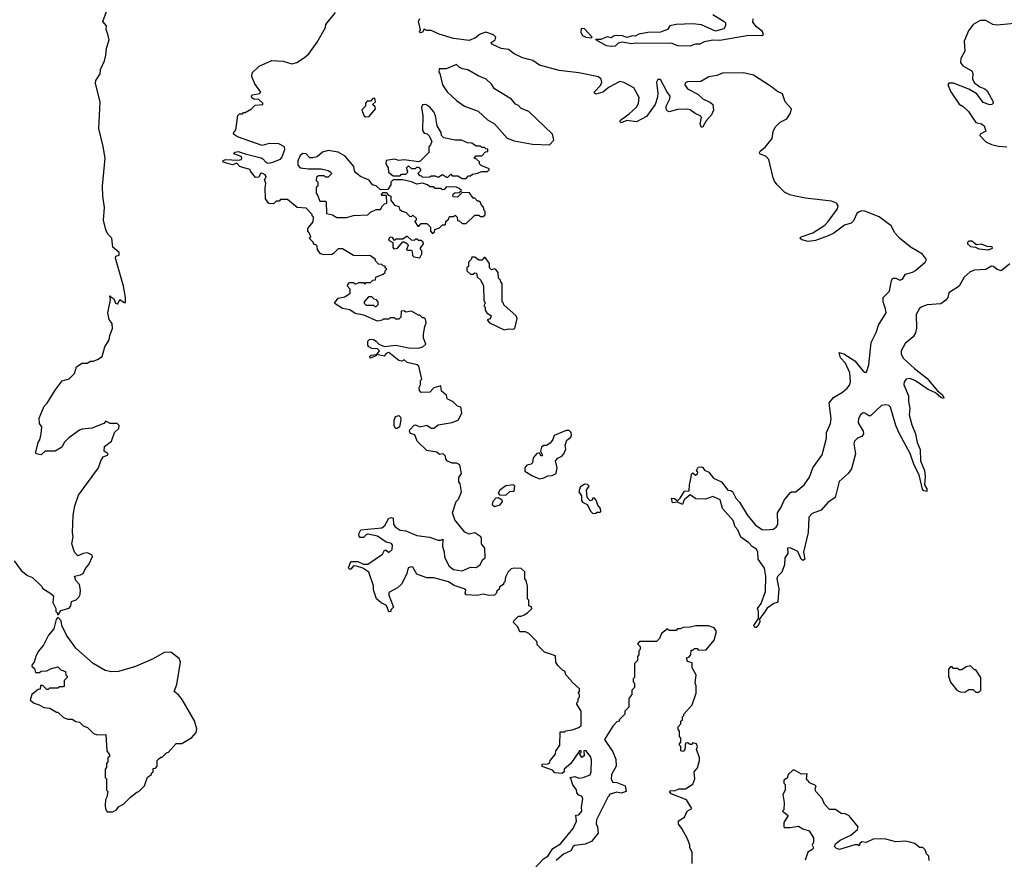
# Model space of a CAD drawing. Extents: x 2470790 to 2659118, y 702284 to 849036.
# Tile 55 of 154: x 2573613 to 2580606, y 751374 to 757338. Entities that reach past the tile are written whole.
import ezdxf

# ---------------------------------------------------------------- set-up
doc = ezdxf.new("R2010")
doc.units = 0

msp = doc.modelspace()

# ---------------------------------------------------------------- linework, layer by layer
at = {"layer": '0CON10XD'}
for points in [[(2573574, 753495), (2573624.3, 753424.3), (2573668.6, 753388.6), (2573703.3, 753375), (2573767.5, 753315), (2573777, 753297), (2573835, 753262.5), (2573852.5, 753245), (2573848.3, 753198.3), (2573870, 753155), (2573870, 753135), (2573880, 753125), (2573881.7, 753111.7), (2573888.3, 753111.7), (2573905, 753140), (2573965, 753158.8), (2573976, 753175), (2573981.2, 753205), (2574015, 753218), (2574033.8, 753235), (2574043.8, 753255), (2574046.1, 753286.1), (2574038, 753325), (2574012, 753355), (2574003.3, 753385), (2574045.7, 753394.3), (2574063.3, 753405), (2574079.5, 753440.5), (2574105, 753467.5), (2574130, 753525), (2574127.5, 753535), (2574095, 753550), (2574065, 753546.7), (2574025, 753530), (2574002.5, 753555), (2573984.3, 753615.7), (2573993.8, 753665), (2573989.2, 753695), (2573992.6, 753817.4), (2574004.4, 753885), (2574029.7, 753960.3), (2574172.5, 754155), (2574190, 754205), (2574207, 754233), (2574237.5, 754245), (2574242.5, 754255), (2574213.8, 754273.8), (2574216.7, 754305), (2574266.1, 754343.9), (2574287.5, 754405), (2574317.5, 754435), (2574320, 754455), (2574305, 754470), (2574255, 754470), (2574225, 754486.7), (2574210.7, 754469.3), (2574125, 754435.8), (2574055, 754430), (2574037.3, 754422.7), (2573963, 754367), (2573930, 754335), (2573915, 754303.3), (2573905, 754296.7), (2573865, 754273.8), (2573795, 754272.5), (2573765, 754247.5), (2573730, 754255), (2573727.5, 754265), (2573743.3, 754335), (2573756.4, 754353.6), (2573766.7, 754395), (2573770, 754445), (2573755, 754470), (2573752.3, 754507.7), (2573787.3, 754592.7), (2573808, 754615), (2573865, 754706.7), (2573915, 754773.3), (2573963.6, 754786.4), (2574002.5, 754825), (2574017, 754873), (2574055, 754897.5), (2574091.7, 754898.3), (2574115, 754912.5), (2574135, 754912.5), (2574166.7, 754923.3), (2574200, 754945), (2574218.8, 755015), (2574247.5, 755065), (2574252.5, 755095), (2574272.5, 755145), (2574269.3, 755179.3), (2574248.3, 755208.3), (2574240, 755255), (2574257, 755347), (2574252.5, 755375), (2574255, 755380), (2574260, 755370), (2574282.5, 755355), (2574292.5, 755325), (2574305, 755320), (2574310, 755320), (2574325, 755350), (2574355, 755330), (2574365, 755330), (2574365.8, 755364.2), (2574349.5, 755445), (2574294, 755645), (2574295, 755657.5), (2574320, 755665), (2574320, 755685), (2574275, 755722.5), (2574266.9, 755785), (2574240, 755815), (2574225.4, 755845), (2574207.8, 755915), (2574216.2, 756005), (2574203.8, 756085), (2574200.8, 756155), (2574219.4, 756355), (2574206.8, 756436.8), (2574174.3, 756565), (2574185.7, 756755), (2574152, 756885), (2574154, 756905), (2574185, 756952.5), (2574188, 756985), (2574216.1, 757046.1), (2574226, 757085), (2574229.2, 757135), (2574248.1, 757195), (2574240, 757235), (2574226.2, 757265), (2574230, 757295), (2574203.8, 757325), (2574272, 757515)], [(2577275, 751313.3), (2577332.7, 751377.3), (2577363.3, 751395), (2577400.5, 751449.5), (2577455, 751483.3), (2577545, 751592.5), (2577566.7, 751645), (2577563.3, 751686.7), (2577585, 751690), (2577606, 751715), (2577603, 751743), (2577612.5, 751805), (2577603, 751823), (2577585, 751830), (2577570, 751845), (2577567, 751867), (2577541.7, 751901.7), (2577527.5, 751947.5), (2577520, 751955), (2577555, 751962.5), (2577585, 751950), (2577615, 751953.8), (2577665, 751973.3), (2577671.2, 751995), (2577675, 752080), (2577666.2, 752105), (2577635, 752147.5), (2577620, 752145), (2577621.7, 752108.3), (2577605, 752097.5), (2577590, 752125), (2577600, 752135), (2577600, 752145), (2577590, 752145), (2577527.5, 752055), (2577480, 752015), (2577480, 751995), (2577467, 751983), (2577415, 751987.5), (2577396.7, 752006.7), (2577325, 752032.5), (2577325, 752050), (2577365, 752052.5), (2577378.3, 752061.7), (2577380, 752075), (2577418.3, 752121.7), (2577420, 752145), (2577430, 752155), (2577450, 752185), (2577451.7, 752278.3), (2577485, 752280), (2577493, 752287), (2577537, 752293), (2577585, 752310), (2577600, 752325), (2577600, 752425), (2577570, 752475), (2577570, 752485), (2577580, 752495), (2577580, 752515), (2577590, 752525), (2577590, 752545), (2577580, 752555), (2577590, 752565), (2577590, 752585), (2577533.6, 752633.6), (2577530, 752645), (2577493, 752683), (2577485, 752710), (2577470, 752715), (2577435, 752750), (2577420, 752775), (2577418.3, 752818.3), (2577340, 752845), (2577290, 752895), (2577285, 752920), (2577228.3, 752978.3), (2577205, 752990), (2577165, 752990), (2577150, 753025), (2577120, 753055), (2577121.7, 753068.3), (2577155, 753100), (2577175, 753100), (2577195, 753110), (2577220, 753125), (2577250, 753155), (2577248.3, 753168.3), (2577230, 753175), (2577230, 753215), (2577220, 753225), (2577220, 753315), (2577210, 753355), (2577200, 753365), (2577200, 753415), (2577175, 753440), (2577125, 753442.5), (2577103.6, 753436.4), (2577082.5, 753415), (2577063, 753377), (2577060, 753345), (2577050, 753335), (2577050, 753325), (2577021.7, 753308.3), (2577018.3, 753291.7), (2577001.7, 753278.3), (2576998.3, 753261.7), (2576985, 753250), (2576945, 753247.5), (2576905, 753257.5), (2576863, 753247), (2576785, 753252.5), (2576777.5, 753265), (2576782.5, 753285), (2576770, 753295), (2576699.3, 753319.3), (2576658.8, 753345), (2576555, 753373.3), (2576505, 753374), (2576435, 753400), (2576405, 753450), (2576395, 753452.5), (2576372.5, 753445), (2576362.5, 753405), (2576328.3, 753331.7), (2576296.7, 753303.3), (2576235, 753270), (2576235, 753250), (2576267.5, 753165), (2576250, 753145), (2576250, 753135), (2576235, 753132.5), (2576217.7, 753177.7), (2576180, 753195), (2576147.5, 753225), (2576127, 753287), (2576126.4, 753316.4), (2576092.6, 753412.6), (2576051.2, 753441.2), (2576005, 753456.7), (2575985, 753457.5), (2575965, 753434), (2575953.3, 753435), (2575948.8, 753445), (2575965, 753490), (2576015, 753490), (2576055, 753471.2), (2576085, 753470.8), (2576189.3, 753540.7), (2576205, 753570), (2576215, 753570), (2576235, 753552.5), (2576257.5, 753575), (2576260, 753605), (2576255, 753617.5), (2576215, 753626.2), (2576155, 753668), (2576087.7, 753682.3), (2576075, 753678.8), (2576055, 753660), (2576029.5, 753659.5), (2576023.8, 753665), (2576022.5, 753685), (2576036.4, 753713.6), (2576185, 753727.5), (2576206, 753745), (2576235, 753796.7), (2576255, 753802.5), (2576266.4, 753796.4), (2576268, 753755), (2576280, 753735), (2576315, 753712.9), (2576355, 753707.1), (2576435, 753673.3), (2576523, 753663), (2576585, 753640), (2576605, 753640), (2576618.3, 753648.3), (2576616.7, 753595), (2576627.7, 753557.7), (2576629.5, 753519.5), (2576663.1, 753455), (2576695, 753432.1), (2576755, 753421.8), (2576815, 753449.4), (2576855, 753446.2), (2576883.3, 753465), (2576899.5, 753500.5), (2576920, 753515), (2576916.2, 753585), (2576893.3, 753615), (2576893, 753653), (2576887.5, 753665), (2576845, 753693.3), (2576805, 753683.8), (2576775, 753696.7), (2576703.3, 753785), (2576687.5, 753835), (2576713.3, 753915), (2576728.8, 753931.2), (2576751.2, 753985), (2576741.7, 754041.7), (2576732.5, 754055), (2576732.5, 754085), (2576750, 754115), (2576740, 754175), (2576715, 754187.5), (2576685, 754186.7), (2576651.7, 754201.7), (2576640, 754215), (2576638.3, 754238.3), (2576620, 754255), (2576595, 754250), (2576576.4, 754266.4), (2576505, 754276.7), (2576436.7, 754345), (2576419.3, 754389.3), (2576388.3, 754398.3), (2576381.2, 754415), (2576383.8, 754425), (2576415, 754457.5), (2576425, 754460), (2576455, 754446.7), (2576505, 754456.7), (2576535, 754437.5), (2576555, 754437.5), (2576585, 754460), (2576685, 754477.5), (2576730, 754495), (2576752.5, 754545), (2576747.5, 754585), (2576721.7, 754591.7), (2576693, 754623), (2576650, 754645), (2576645, 754670), (2576608.3, 754698.3), (2576605, 754737.5), (2576555, 754722.5), (2576525, 754692.5), (2576465, 754690), (2576453, 754703), (2576450, 754725), (2576460, 754745), (2576460, 754775), (2576470, 754785), (2576447, 754877), (2576437, 754887), (2576365, 754903.3), (2576345, 754922.5), (2576328.3, 754911.7), (2576305, 754916.2), (2576235, 754973.3), (2576215, 754966.7), (2576201.7, 754948.3), (2576150, 754960), (2576145, 754950), (2576102.5, 754932.5), (2576100, 754945), (2576110, 754955), (2576150, 754960), (2576168, 754985), (2576155, 754999.2), (2576115, 755001.2), (2576092.5, 755015), (2576086.1, 755026.1), (2576085.8, 755054.2), (2576101.1, 755068.9), (2576125, 755067.1), (2576145.6, 755055.6), (2576165, 755034), (2576205, 755017.5), (2576285, 755026.7), (2576375, 755006.7), (2576446.4, 755003.6), (2576477, 755013), (2576497, 755033), (2576480, 755075), (2576480, 755105), (2576491.7, 755158.3), (2576500, 755185), (2576495, 755210), (2576485, 755220), (2576475, 755220), (2576455, 755240), (2576445, 755240), (2576395, 755267.5), (2576355, 755260), (2576345, 755270), (2576321.7, 755268.3), (2576320, 755225), (2576305, 755210), (2576285, 755210), (2576275, 755220), (2576245, 755220), (2576235, 755210), (2576195, 755210), (2576187, 755203), (2576155, 755197.5), (2576058, 755238), (2575995, 755250), (2575957, 755277), (2575905, 755286.7), (2575860, 755315), (2575850, 755325), (2575875, 755360), (2575921.7, 755368.3), (2575960, 755395), (2575960, 755425), (2575942.5, 755445), (2575943, 755457), (2575955, 755470), (2575985, 755470), (2575995, 755460), (2576025, 755470), (2576055, 755470), (2576065, 755460), (2576075, 755470), (2576105, 755470), (2576121.7, 755488.3), (2576140, 755490), (2576141.7, 755508.3), (2576195, 755530), (2576208.3, 755541.7), (2576210, 755555), (2576220, 755565), (2576210, 755575), (2576208.3, 755588.3), (2576195, 755590), (2576185, 755600), (2576161.7, 755601.7), (2576140, 755625), (2576140, 755635), (2576105, 755660), (2575983, 755663), (2575905, 755710), (2575875, 755710), (2575843, 755677), (2575829.3, 755670.7), (2575775, 755667.5), (2575750, 755675), (2575727.5, 755705), (2575725, 755730), (2575715, 755740), (2575701.7, 755741.7), (2575698.3, 755758.3), (2575670, 755785), (2575680, 755795), (2575670, 755825), (2575660, 755835), (2575660, 755855), (2575697, 755903), (2575700, 755935), (2575690, 755945), (2575690, 755955), (2575648.3, 755998.3), (2575583, 756003), (2575515, 756060), (2575465, 756060), (2575455, 756050), (2575435, 756050), (2575415, 756030), (2575381.7, 756031.7), (2575360, 756065), (2575357.5, 756145), (2575362.5, 756175), (2575352.5, 756205), (2575362.5, 756215), (2575363.3, 756225), (2575356.7, 756235), (2575332.1, 756247.9), (2575323.8, 756245), (2575310.7, 756219.3), (2575287.5, 756217.5), (2575251.7, 756261.7), (2575250, 756275), (2575206.2, 756286.2), (2575176.1, 756296.1), (2575155, 756319.2), (2575125, 756307.8), (2575058, 756325), (2575057.1, 756335), (2575075, 756344.4), (2575165, 756340), (2575188.8, 756345), (2575192, 756355), (2575185.8, 756365.8), (2575133.3, 756385), (2575142.5, 756397.5), (2575165, 756402), (2575214.3, 756384.3), (2575327.5, 756357.5), (2575340.7, 756350.7), (2575360.6, 756325), (2575375, 756320), (2575405, 756323.7), (2575465, 756346.6), (2575475, 756358.1), (2575495.4, 756415.4), (2575494, 756435), (2575454.2, 756455.8), (2575385, 756458), (2575335, 756443.3), (2575160, 756505), (2575132.5, 756525), (2575133.3, 756536.7), (2575147.5, 756555), (2575161.7, 756658.3), (2575175, 756670), (2575195, 756670), (2575201.7, 756678.3), (2575215, 756680), (2575260, 756705), (2575285, 756730), (2575340, 756735), (2575340, 756745), (2575310.7, 756770.7), (2575275, 756773.8), (2575262.9, 756782.9), (2575258.8, 756795), (2575266.1, 756803.9), (2575316.4, 756813.6), (2575327, 756823), (2575283, 756883), (2575262.5, 756935), (2575265, 756960), (2575315, 757007.5), (2575405, 757047.5), (2575485, 757043.3), (2575545, 757023.8), (2575582.5, 757035), (2575635, 757070), (2575666, 757095), (2575725, 757177.5), (2575785, 757282.5), (2575786.7, 757305), (2575855, 757390)], [(2578536.7, 757375), (2578616.7, 757325), (2578626.7, 757315), (2578626.7, 757295), (2578615, 757273.3), (2578555, 757256.2), (2578455, 757300.8), (2578395, 757308), (2578275, 757303.8), (2578230, 757295), (2578215, 757267.5), (2578165, 757249.2), (2578075, 757248), (2578010, 757235), (2577985, 757220), (2577965, 757222.5), (2577925, 757211.2), (2577895, 757223.3), (2577854.1, 757225.9), (2577835, 757223.8), (2577815, 757210), (2577785, 757216.2), (2577741.7, 757198.3), (2577702.5, 757197.5), (2577777.5, 757155), (2577815, 757150), (2577845, 757153.5), (2577867.1, 757172.9), (2577895, 757180), (2577955, 757168), (2577985.7, 757174.3), (2578245, 757171.5), (2578285, 757153.8), (2578375, 757153.6), (2578415, 757166.4), (2578445, 757165.8), (2578477.8, 757182.2), (2578535.7, 757195.7), (2578585, 757193.5), (2578791.2, 757228.8), (2578883.1, 757226.9), (2578896.9, 757233.1), (2578888.1, 757255), (2578846.7, 757286.7), (2578820, 757320), (2578821.5, 757345)], [(2577228.8, 757055), (2577185, 757067.1), (2577126, 757095), (2577085, 757126.5), (2577032.7, 757132.7), (2576966, 757165), (2576961.4, 757175), (2576991.2, 757195), (2576993.8, 757215), (2576979.5, 757229.5), (2576925, 757248.8), (2576884.1, 757235.9), (2576851.2, 757208.8), (2576805, 757190.5), (2576695, 757203.5), (2576592.5, 757235), (2576535, 757262.5), (2576505, 757262.5), (2576485, 757270), (2576475, 757250), (2576460, 757245), (2576452.5, 757255), (2576460, 757265), (2576446.2, 757325), (2576455, 757346.7)], [(2580725, 757316.7), (2580555, 757298.7), (2580525, 757304.7), (2580475, 757332.3), (2580435, 757332.3), (2580385.2, 757304.8), (2580351.8, 757258.2), (2580322, 757185), (2580325.3, 757115), (2580297.8, 757062.2), (2580294.6, 757035), (2580310.9, 757010.9), (2580375, 756974.3), (2580382.3, 756955), (2580379.2, 756915), (2580395, 756890), (2580431.4, 756861.4), (2580467.4, 756847.4), (2580485, 756833.8), (2580526.7, 756755), (2580526.7, 756745), (2580517.5, 756735), (2580504.3, 756734.3), (2580455, 756750.8), (2580410.6, 756810.6), (2580355, 756843.8), (2580245, 756886.2), (2580212.5, 756887.5), (2580205.8, 756875), (2580226, 756826), (2580285, 756739.2), (2580315, 756720.8), (2580351.2, 756685), (2580405, 756607.5), (2580445, 756598), (2580464, 756585), (2580474, 756546), (2580433.9, 756526.1), (2580432.5, 756515), (2580475, 756469.4), (2580515, 756451.5), (2580565, 756440), (2580625, 756435.6)], [(2577675, 757210), (2577680, 757215), (2577625, 757272.5), (2577600, 757275), (2577598.3, 757248.3), (2577610, 757225), (2577635, 757213.3), (2577675, 757210)], [(2577375, 756450), (2577407, 756483), (2577397.5, 756525), (2577230, 756685), (2577175, 756707.5), (2577155, 756727.5), (2577135, 756737.5), (2577105, 756772.5), (2576985, 756847.5), (2576965, 756880), (2576926.1, 756916.1), (2576869.3, 756939.3), (2576795, 756982.5), (2576758.3, 756988.3), (2576735, 757000), (2576715, 757020), (2576641.7, 756988.3), (2576591.7, 756988.3), (2576590, 756965), (2576597, 756957), (2576616.7, 756875), (2576650, 756825), (2576715, 756763.3), (2576772.5, 756725), (2576868.3, 756688.3), (2576935, 756627.5), (2576985, 756597.5), (2577075, 756497.5), (2577125, 756477.5), (2577255, 756453.3), (2577375, 756450)], [(2580645, 755603.3), (2580585, 755553.3), (2580555, 755564), (2580530, 755585), (2580515, 755587.1), (2580475, 755564.2), (2580395, 755559.5), (2580363.8, 755546.2), (2580321, 755509), (2580285.1, 755444.9), (2580212.5, 755397.5), (2580204.1, 755365), (2580190.9, 755345), (2580155, 755320.5), (2580057.7, 755312.3), (2580020.7, 755299.3), (2580004, 755286), (2579981.3, 755245), (2579982.5, 755147.5), (2579975, 755113.3), (2579958.9, 755085), (2579902.2, 755037.8), (2579874.2, 754985), (2579872.7, 754962.7), (2579890.6, 754930.6), (2579969.2, 754859.2), (2580055, 754792.3), (2580130.9, 754700.9), (2580165.4, 754675), (2580177.1, 754655), (2580175, 754647.5), (2580155, 754654.6), (2580116.4, 754686.4), (2580065, 754710), (2579975, 754773.8), (2579935, 754789.7), (2579908.2, 754785), (2579894.6, 754765), (2579892.8, 754745), (2579925.7, 754665.7), (2579925.9, 754625), (2579935.3, 754575), (2579931.1, 754531.1), (2579950.6, 754459.4), (2579976, 754396), (2579986.3, 754335), (2580007.5, 754285), (2580010.9, 754205), (2580038.6, 754135), (2580043.9, 754093.9), (2580040, 754035), (2580056.9, 754005), (2580055, 753987.5), (2580035, 753991.2), (2580025, 754002.5), (2580000.8, 754105), (2579965, 754174), (2579936.8, 754256.8), (2579861.4, 754395), (2579835.9, 754455), (2579797.1, 754585), (2579786.4, 754596.4), (2579765, 754601.7), (2579735, 754598.1), (2579655, 754524.5), (2579643.4, 754523.4), (2579615, 754543.8), (2579605, 754544.6), (2579585, 754531.5), (2579570, 754505), (2579568.8, 754475), (2579602.7, 754415), (2579605.3, 754395), (2579595, 754378.2), (2579564.3, 754365.7), (2579543.2, 754345), (2579537.8, 754325), (2579549, 754255), (2579522, 754148), (2579498.1, 754115), (2579433.4, 754056.6), (2579405, 753942.9), (2579351.7, 753908.3), (2579304.6, 753855), (2579240.8, 753829.2), (2579217.6, 753805), (2579212.2, 753695), (2579179.4, 753555), (2579190, 753505), (2579175, 753496.7), (2579163.3, 753505), (2579139.4, 753559.4), (2579085, 753585.8), (2579066.4, 753583.6), (2579069.2, 753545), (2579048, 753515), (2579044.3, 753465), (2579027.2, 753412.8), (2578995, 753382.5), (2578990, 753365), (2579005.6, 753295.6), (2578998.8, 753205), (2578995, 753197.5), (2578970, 753190), (2578921.4, 753158.6), (2578892.5, 753115), (2578868.3, 753081.7), (2578869.3, 753060.7), (2578855, 753030), (2578845, 753020), (2578835, 753020), (2578827.5, 753035), (2578860, 753085), (2578860, 753135), (2578853.8, 753155), (2578878.6, 753191.4), (2578910.9, 753275), (2578912.8, 753385), (2578903, 753443), (2578858.6, 753505), (2578856.1, 753556.1), (2578847.3, 753577.3), (2578815, 753596.7), (2578792.5, 753622.5), (2578735, 753662.5), (2578713.6, 753713.6), (2578695, 753734.3), (2578680.8, 753780.8), (2578605, 753866.7), (2578587.1, 753927.1), (2578535, 753950), (2578485, 753932), (2578414.2, 753934.2), (2578375, 753962.5), (2578333.6, 753926.4), (2578320, 753895), (2578285, 753910), (2578250, 753905), (2578241.7, 753938.3), (2578265, 753937.5), (2578285, 753920), (2578305, 753940), (2578335, 753990), (2578368.3, 753991.7), (2578370, 754035), (2578381.7, 754088.3), (2578385, 754110), (2578395, 754120), (2578413, 754103), (2578428.3, 754111.7), (2578430, 754125), (2578420, 754135), (2578431.7, 754158.3), (2578455, 754162.5), (2578465, 754156.7), (2578477.5, 754137.5), (2578506.7, 754125), (2578541.7, 754081.7), (2578597.5, 754055), (2578642.5, 753995), (2578665, 753993.3), (2578675, 753986.2), (2578699.7, 753939.7), (2578725, 753910), (2578780, 753820), (2578838.2, 753748.2), (2578887.4, 753717.4), (2578916.4, 753713.6), (2578965, 753718.6), (2578986.6, 753733.4), (2578997.8, 753752.2), (2578995.5, 753835), (2579021.8, 753875), (2579043.3, 753925), (2579085, 753977.5), (2579095, 753984.3), (2579126.1, 753983.9), (2579184, 754035), (2579221.5, 754088.5), (2579246, 754155), (2579312.5, 754247.5), (2579344.1, 754365), (2579343.9, 754405), (2579370.8, 754469.2), (2579377.2, 754505), (2579363.3, 754616.7), (2579393.8, 754655), (2579457.1, 754692.9), (2579489.8, 754720.2), (2579507.2, 754742.8), (2579513.9, 754765), (2579508.4, 754828.4), (2579477.9, 754897.9), (2579443.8, 754935), (2579432.5, 754975), (2579466.7, 754965), (2579545, 754914.3), (2579605, 754842), (2579615, 754833.8), (2579626.7, 754835), (2579643.3, 754886.7), (2579660.5, 755045), (2579697.3, 755115), (2579712.8, 755167.2), (2579767.3, 755255), (2579763.5, 755285), (2579745.9, 755335), (2579746, 755364), (2579789.9, 755410.1), (2579804.4, 755485.6), (2579815, 755502), (2579835, 755501.9), (2579865, 755488.1), (2579884, 755495), (2579905, 755530), (2579955, 755544.6), (2579975, 755556.7), (2580044.8, 755615.2), (2580054, 755635), (2580025, 755672.2), (2579945, 755719.5), (2579865, 755783.2), (2579828.7, 755825), (2579802.9, 755872.9), (2579718.6, 755938.6), (2579615, 755978.4), (2579595, 755980.8), (2579575, 755974.1), (2579559.7, 755960.3), (2579535, 755908.2), (2579518.4, 755891.6), (2579470.5, 755879.5), (2579395, 755822.6), (2579355, 755802), (2579265, 755769), (2579213.3, 755763.3), (2579167.5, 755775), (2579153, 755787), (2579162.5, 755795), (2579247, 755823), (2579331.7, 755878.3), (2579356.2, 755905), (2579422.1, 755995), (2579426.2, 756015), (2579415.4, 756035.4), (2579379.1, 756049.1), (2579195, 756070.6), (2579122.5, 756085), (2579082.5, 756095), (2579045, 756113.7), (2578993.3, 756165), (2578975, 756191.5), (2578964.5, 756215), (2578934.7, 756345), (2578915, 756366), (2578870, 756385), (2578866.9, 756395), (2578871.9, 756405), (2578910.5, 756435), (2578958.2, 756495), (2578964.6, 756545), (2578979.3, 756575), (2579015, 756609.1), (2579061.4, 756635), (2579088.9, 756675), (2579095.7, 756705), (2579049.4, 756755), (2579031.7, 756811.7), (2578995, 756828.6), (2578946.8, 756866.8), (2578825, 756943.3), (2578755, 756960), (2578605, 756958.8), (2578565, 756941.6), (2578507.9, 756932.1), (2578450.5, 756899.5), (2578355, 756895.8), (2578340.3, 756889.7), (2578337.1, 756875), (2578356.9, 756846.9), (2578429.3, 756809.3), (2578465, 756776.9), (2578520, 756750), (2578536.7, 756735), (2578541.2, 756695), (2578527, 756663), (2578489.3, 756620.7), (2578465, 756577.5), (2578455, 756573.3), (2578446, 756595), (2578456.2, 756645), (2578446.2, 756656.2), (2578411.2, 756671.2), (2578375, 756697.1), (2578355, 756702.9), (2578285, 756699.7), (2578225, 756682.9), (2578211.7, 756691.7), (2578204.5, 756705), (2578204.4, 756725), (2578230, 756775), (2578233.5, 756795), (2578208.9, 756828.9), (2578165, 756914), (2578145.8, 756914.2), (2578135.6, 756894.4), (2578145.5, 756815), (2578143.2, 756786.8), (2578127.5, 756735), (2578065, 756650.4), (2577995, 756612.3), (2577925, 756621.1), (2577884.3, 756604.3), (2577876.2, 756615), (2577880, 756625), (2577941.1, 756668.9), (2577993, 756717), (2578008.1, 756741.9), (2578011.8, 756785), (2577974.2, 756855), (2577905, 756893.1), (2577875, 756898.2), (2577800.9, 756859.1), (2577755, 756823.8), (2577705, 756810), (2577696.7, 756815), (2577696, 756825), (2577738.7, 756871.3), (2577748.8, 756895), (2577742.6, 756915), (2577723.1, 756933.1), (2577585, 756960.6), (2577445, 756977.3), (2577305, 757016.1), (2577257.2, 757047.2), (2577228.8, 757055)], [(2576068.3, 756648.3), (2576095, 756650), (2576140, 756705), (2576138.3, 756718.3), (2576120, 756735), (2576140, 756755), (2576135, 756780), (2576121.7, 756778.3), (2576105, 756760), (2576081.7, 756758.3), (2576070, 756745), (2576070, 756725), (2576043.3, 756696.7), (2576057, 756657), (2576068.3, 756648.3)], [(2576785, 756210), (2576801.7, 756228.3), (2576815, 756230), (2576828.3, 756241.7), (2576865, 756247.5), (2576895, 756260), (2576935, 756260), (2576948.3, 756271.7), (2576948.3, 756278.3), (2576891.7, 756301.7), (2576880, 756315), (2576878.3, 756328.3), (2576858.3, 756348.3), (2576840, 756355), (2576855, 756370), (2576895, 756370), (2576921.7, 756398.3), (2576938.3, 756401.7), (2576938.3, 756418.3), (2576925, 756420), (2576915, 756430), (2576895, 756430), (2576885, 756440), (2576855, 756440), (2576825, 756460), (2576793, 756463), (2576751.7, 756481.7), (2576705, 756482.5), (2576625, 756500), (2576610, 756515), (2576607, 756537), (2576577.5, 756585), (2576565.7, 756655), (2576555, 756683.3), (2576525, 756716.2), (2576497.5, 756735), (2576475, 756732.5), (2576466.7, 756715), (2576477.5, 756655), (2576475, 756550), (2576485, 756532.5), (2576506.7, 756526.7), (2576520, 756515), (2576540, 756475), (2576531.7, 756448.3), (2576520, 756435), (2576520, 756395), (2576460, 756335), (2576445, 756327.5), (2576345, 756342.5), (2576305, 756337.5), (2576275, 756347.5), (2576215, 756337.5), (2576212.5, 756315), (2576230, 756285), (2576232.5, 756255), (2576265, 756230), (2576315, 756230), (2576325, 756240), (2576355, 756240), (2576370, 756255), (2576360, 756285), (2576375, 756300), (2576395, 756280), (2576425, 756280), (2576435, 756290), (2576445, 756290), (2576460, 756275), (2576460, 756265), (2576440, 756245), (2576451.7, 756231.7), (2576465, 756230), (2576475, 756220), (2576525, 756222.5), (2576535, 756230), (2576565, 756230), (2576585, 756220), (2576615, 756237.5), (2576645, 756220), (2576655, 756220), (2576675, 756240), (2576685, 756230), (2576725, 756230), (2576755, 756210), (2576785, 756210)], [(2576545, 755820), (2576558.3, 755831.7), (2576561.7, 755848.3), (2576595, 755860), (2576615, 755880), (2576638.3, 755881.7), (2576640, 755905), (2576658.3, 755921.7), (2576665, 755940), (2576695, 755940), (2576705, 755950), (2576720, 755935), (2576721.7, 755911.7), (2576735, 755910), (2576755, 755890), (2576785, 755890), (2576845, 755950), (2576875, 755950), (2576885, 755940), (2576905, 755940), (2576918.3, 755951.7), (2576920, 755975), (2576911.7, 755981.7), (2576907, 756007), (2576890, 756025), (2576885, 756040), (2576875, 756050), (2576865, 756050), (2576845, 756070), (2576835, 756070), (2576808.3, 756108.3), (2576755, 756110), (2576721.7, 756078.3), (2576695, 756080), (2576690, 756085), (2576691.7, 756098.3), (2576703, 756107), (2576735, 756110), (2576750, 756125), (2576735, 756140), (2576715, 756147.5), (2576645, 756150), (2576628.3, 756131.7), (2576615, 756130), (2576605, 756140), (2576565, 756140), (2576555, 756150), (2576525, 756150), (2576510, 756165), (2576475, 756177.5), (2576435, 756170), (2576397, 756187), (2576335, 756200), (2576265, 756200), (2576250, 756185), (2576250, 756165), (2576228.3, 756131.7), (2576175, 756130), (2576145, 756157.5), (2576120, 756165), (2576095, 756197.5), (2576033.9, 756223.9), (2576000.7, 756250.7), (2575990, 756265), (2575987.5, 756295), (2575925, 756367.5), (2575875, 756396.7), (2575805, 756410), (2575765, 756396.2), (2575725, 756363.3), (2575695, 756356.7), (2575675, 756357.5), (2575646.7, 756385), (2575625, 756388.6), (2575605, 756373.8), (2575587.5, 756335), (2575588.8, 756305), (2575605, 756286.7), (2575665, 756277.5), (2575755, 756277.5), (2575805, 756267.5), (2575822.5, 756255), (2575826.7, 756243.3), (2575805, 756220), (2575785, 756220), (2575775, 756230), (2575735, 756230), (2575721.7, 756218.3), (2575720, 756195), (2575730, 756185), (2575730, 756155), (2575720, 756145), (2575720, 756105), (2575728.3, 756091.7), (2575745, 756050), (2575785, 756050), (2575790, 756045), (2575791.7, 755961.7), (2575835, 755952.5), (2575865, 755932.5), (2575935, 755932.5), (2575985, 755947.5), (2576085, 755952.5), (2576105, 755970), (2576145, 755990), (2576175, 755990), (2576190, 756015), (2576205, 756030), (2576220, 756035), (2576218.3, 756088.3), (2576185, 756090), (2576180, 756095), (2576195, 756110), (2576215, 756110), (2576231.7, 756091.7), (2576250, 756085), (2576250, 756055), (2576275, 756020), (2576305, 756010), (2576311.7, 755991.7), (2576325, 755980), (2576358.3, 755968.3), (2576381.7, 755941.7), (2576395, 755940), (2576405, 755950), (2576428.3, 755928.3), (2576430, 755915), (2576420, 755905), (2576441.7, 755871.7), (2576448.3, 755871.7), (2576465, 755890), (2576505, 755890), (2576530, 755865), (2576530, 755835), (2576545, 755820)], [(2576455, 755647.5), (2576470, 755675), (2576470, 755695), (2576460, 755705), (2576460, 755715), (2576480, 755745), (2576478.3, 755758.3), (2576465, 755770), (2576445, 755770), (2576435, 755780), (2576425, 755780), (2576415, 755770), (2576395, 755772.5), (2576365, 755800), (2576335, 755780), (2576285, 755780), (2576275, 755770), (2576261.7, 755791.7), (2576245, 755792.5), (2576237.5, 755785), (2576232.5, 755772.5), (2576262.5, 755755), (2576263.3, 755723.3), (2576271.2, 755711.2), (2576296.1, 755713.9), (2576335, 755760), (2576345, 755760), (2576366.4, 755746.4), (2576372.5, 755735), (2576360, 755705), (2576365, 755700), (2576395, 755700), (2576401.7, 755691.7), (2576403, 755663), (2576413, 755653), (2576455, 755647.5)], [(2580495, 755704.3), (2580522.5, 755715), (2580520, 755725), (2580485, 755726.9), (2580445, 755744.3), (2580409.3, 755739.3), (2580375, 755765.6), (2580355, 755764.2), (2580344.2, 755755), (2580344.4, 755745), (2580365, 755726.5), (2580402.5, 755722.5), (2580425, 755711.5), (2580495, 755704.3)], [(2577055, 755133.8), (2577085, 755142.5), (2577115, 755140), (2577130, 755145), (2577147.5, 755215), (2577140, 755235), (2577051.7, 755311.7), (2577050, 755325), (2577040, 755335), (2577040, 755465), (2577030, 755475), (2577028.3, 755488.3), (2577013, 755503), (2577011.7, 755541.7), (2576995, 755562.5), (2576985, 755567.5), (2576965, 755560), (2576950, 755575), (2576950, 755605), (2576918.3, 755648.3), (2576911.7, 755648.3), (2576895, 755630), (2576875, 755630), (2576845, 755650), (2576825, 755650), (2576820, 755635), (2576800, 755615), (2576800, 755585), (2576790, 755575), (2576790, 755555), (2576815, 755530), (2576835, 755530), (2576845, 755540), (2576858.3, 755538.3), (2576861.7, 755511.7), (2576888.3, 755488.3), (2576890, 755475), (2576900, 755465), (2576906.7, 755445), (2576910, 755345), (2576920, 755325), (2576910, 755305), (2576920, 755295), (2576920, 755275), (2576930, 755255), (2576962.5, 755235), (2576955, 755212.5), (2576932.5, 755205), (2576950, 755185), (2577055, 755133.8)], [(2576145, 755300), (2576160, 755315), (2576160, 755335), (2576148.3, 755348.3), (2576131.7, 755351.7), (2576115, 755370), (2576091.7, 755368.3), (2576060, 755335), (2576060, 755325), (2576075, 755310), (2576125, 755310), (2576135, 755300), (2576145, 755300)], [(2576295, 754433.3), (2576283.3, 754435), (2576272.5, 754455), (2576273, 754493), (2576281.7, 754518.3), (2576305, 754527.5), (2576316.7, 754515), (2576320, 754495), (2576310, 754445), (2576295, 754433.3)], [(2577305, 754077.5), (2577335, 754083.3), (2577365, 754097.5), (2577395, 754100), (2577422.5, 754115), (2577430, 754155), (2577417.5, 754205), (2577435, 754222.5), (2577463, 754237), (2577477.5, 754255), (2577491.7, 754288.3), (2577487.5, 754315), (2577498.3, 754351.7), (2577526.4, 754373.6), (2577531.7, 754388.3), (2577530, 754405), (2577515, 754420), (2577495, 754420), (2577410, 754385), (2577400, 754355), (2577380, 754330), (2577355, 754313.3), (2577335, 754312.5), (2577319.3, 754300.7), (2577312.5, 754272.5), (2577327.5, 754245), (2577325, 754240), (2577315, 754240), (2577305, 754260), (2577285, 754257.5), (2577260, 754225), (2577255, 754190), (2577245, 754180), (2577215, 754172.5), (2577200, 754155), (2577201.7, 754131.7), (2577255, 754097.5), (2577305, 754077.5)], [(2577065, 753960), (2577093.3, 753986.7), (2577125, 753990), (2577130, 754025), (2577120, 754035), (2577065, 754027.5), (2577022.5, 753995), (2577012.5, 753975), (2577021.7, 753961.7), (2577065, 753960)], [(2577685, 753830), (2577705, 753832.5), (2577715, 753840), (2577735, 753840), (2577740, 753845), (2577737.5, 753865), (2577718.8, 753888.8), (2577707.5, 753925), (2577695, 753940), (2577685, 753940), (2577680, 753925), (2577665, 753920), (2577642.5, 753945), (2577640, 753995), (2577657.5, 754025), (2577646.4, 754036.4), (2577625, 754037.5), (2577593.9, 754016.1), (2577583.3, 753985), (2577602.5, 753955), (2577603, 753923), (2577610.7, 753910.7), (2577643, 753893), (2577670, 753845), (2577685, 753830)], [(2576985, 753880), (2576995, 753882.5), (2577025, 753892.5), (2577042.5, 753915), (2577040, 753925), (2577011.7, 753941.7), (2576995, 753940), (2576973.3, 753915), (2576970, 753895), (2576985, 753880)], [(2574275, 751710), (2574300, 751725), (2574315, 751747.5), (2574350, 751765), (2574400, 751815), (2574445, 751850), (2574460, 751855), (2574500, 751895), (2574521.7, 751958.3), (2574550, 751975), (2574550, 751985), (2574560, 751995), (2574561.7, 752018.3), (2574578.3, 752021.7), (2574590, 752035), (2574590, 752075), (2574601.7, 752088.3), (2574615, 752100), (2574625, 752100), (2574655, 752130), (2574670, 752135), (2574723.8, 752196.2), (2574765, 752196.7), (2574835, 752240), (2574866.7, 752275), (2574870.7, 752300.7), (2574855, 752357.5), (2574768.3, 752508.3), (2574741.2, 752541.2), (2574711.2, 752565), (2574728.8, 752615), (2574754.2, 752775), (2574745, 752800), (2574686.1, 752846.1), (2574638.3, 752841.7), (2574561.7, 752798.3), (2574435, 752743.3), (2574315, 752706.7), (2574266.4, 752706.4), (2574220, 752715), (2574135, 752763.8), (2574012.7, 752872.7), (2573946.7, 752965), (2573912.5, 753035), (2573907, 753067), (2573888.3, 753088.3), (2573881.7, 753088.3), (2573873, 753077), (2573855, 753010), (2573817.5, 752965), (2573782.5, 752895), (2573745, 752850), (2573727.5, 752815), (2573717, 752773), (2573701.7, 752758.3), (2573700, 752745), (2573718.3, 752728.3), (2573725, 752700), (2573755, 752700), (2573765, 752710), (2573807, 752713), (2573833, 752727), (2573885, 752740), (2573905, 752720), (2573938.3, 752708.3), (2573940, 752685), (2573950, 752675), (2573950, 752665), (2573930, 752645), (2573930, 752605), (2573925, 752600), (2573895, 752600), (2573885, 752590), (2573825, 752590), (2573815, 752580), (2573805, 752580), (2573778.3, 752608.3), (2573761.7, 752608.3), (2573758.3, 752581.7), (2573745, 752580), (2573700, 752545), (2573687.5, 752505), (2573715, 752482.5), (2573751.7, 752471.7), (2573785, 752452.5), (2573827, 752447), (2573875, 752420), (2573885, 752420), (2573925, 752380), (2573955, 752370), (2573985, 752370), (2574013, 752353), (2574037, 752347), (2574065, 752322.5), (2574095, 752310), (2574138.3, 752268.3), (2574165, 752257.5), (2574225, 752260), (2574232.5, 752145), (2574250, 752115), (2574250, 752105), (2574240, 752095), (2574240, 752065), (2574230, 752055), (2574230, 752025), (2574220, 752015), (2574220, 751955), (2574230, 751945), (2574230, 751865), (2574240, 751855), (2574232.5, 751815), (2574222.5, 751795), (2574220, 751755), (2574223, 751733), (2574235, 751710), (2574275, 751710)], [(2578390, 751345), (2578390, 751425), (2578372.5, 751455), (2578372.5, 751475), (2578355, 751520), (2578315, 751592.5), (2578292.3, 751622.3), (2578292.3, 751647.7), (2578335.9, 751674.1), (2578353.6, 751716.4), (2578387.5, 751735), (2578350, 751795), (2578239.3, 751839.3), (2578227.5, 751855), (2578235, 751862.5), (2578265, 751861.2), (2578295, 751874), (2578342.5, 751875), (2578393, 751907), (2578407.5, 751945), (2578402.5, 751995), (2578426.7, 752023.3), (2578442.5, 752075), (2578442.5, 752095), (2578420, 752155), (2578427.5, 752175), (2578420, 752195), (2578395, 752200), (2578385, 752190), (2578375, 752190), (2578355, 752200), (2578341.7, 752198.3), (2578337, 752153), (2578325, 752140), (2578310, 752145), (2578310, 752175), (2578300, 752185), (2578300, 752195), (2578310, 752205), (2578310, 752235), (2578300, 752245), (2578300, 752285), (2578290, 752295), (2578290, 752315), (2578310, 752335), (2578310, 752355), (2578320, 752365), (2578320, 752385), (2578330, 752395), (2578330, 752405), (2578388.3, 752471.7), (2578417.5, 752555), (2578417.5, 752605), (2578410, 752625), (2578417.5, 752685), (2578390, 752735), (2578388.3, 752768.3), (2578355, 752780), (2578350, 752805), (2578365, 752810), (2578380, 752825), (2578381.7, 752858.3), (2578395, 752860), (2578405, 752870), (2578425, 752870), (2578435, 752860), (2578488.3, 752861.7), (2578545, 752930), (2578561.7, 752991.7), (2578545, 753017.5), (2578505, 753032.5), (2578415, 753032.5), (2578375, 753022.5), (2578325, 753020), (2578305, 753010), (2578285, 753010), (2578275, 753000), (2578225, 753000), (2578215, 753010), (2578171.7, 752978.3), (2578158.3, 752941.7), (2578135, 752920), (2578015, 752920), (2578000, 752905), (2578020, 752885), (2578020, 752865), (2578010, 752855), (2578010, 752825), (2578000, 752815), (2578000, 752785), (2577980, 752765), (2577980, 752665), (2577970, 752655), (2577970, 752635), (2577980, 752625), (2577980, 752595), (2577960, 752575), (2577960, 752545), (2577940, 752515), (2577940, 752455), (2577910, 752425), (2577910, 752405), (2577870, 752365), (2577870, 752355), (2577855, 752350), (2577825, 752320), (2577767.5, 752225), (2577827, 752137), (2577847.5, 752085), (2577850, 752035), (2577817.5, 751975), (2577813, 751943), (2577825, 751922.5), (2577855, 751918.8), (2577912.5, 751895), (2577920, 751855), (2577885, 751843.3), (2577855, 751850), (2577800, 751835), (2577800, 751825), (2577790, 751815), (2577710, 751655), (2577707.5, 751625), (2577717.5, 751605), (2577721.7, 751558.3), (2577675, 751500), (2577629.3, 751480.7), (2577555, 751472.5), (2577543.3, 751465), (2577526.4, 751433.6), (2577475, 751409.2), (2577424.4, 751365.6)], [(2580425, 752560), (2580440, 752575), (2580440, 752665), (2580405, 752720), (2580395, 752720), (2580365, 752747.5), (2580335, 752740), (2580305, 752720), (2580285, 752720), (2580275, 752730), (2580245, 752730), (2580235, 752740), (2580225, 752740), (2580210, 752725), (2580210, 752675), (2580223, 752633), (2580270, 752575), (2580293, 752563), (2580325, 752560), (2580355, 752580), (2580385, 752580), (2580405, 752560), (2580425, 752560)], [(2580072.5, 751365), (2580070, 751395), (2580053, 751413), (2580045, 751440), (2580027, 751457), (2580005, 751457.5), (2579970, 751485), (2579936.4, 751496.4), (2579905, 751502.5), (2579835, 751497.5), (2579765, 751517.5), (2579725, 751520), (2579675, 751516.7), (2579625, 751493.3), (2579595, 751497.5), (2579580, 751485), (2579575, 751470), (2579567.5, 751477.5), (2579545, 751476.2), (2579435.9, 751444.1), (2579415, 751450), (2579400, 751465), (2579407, 751483), (2579440.3, 751509.7), (2579515.8, 751544.2), (2579562.5, 751585), (2579567.5, 751605), (2579505, 751682.5), (2579475, 751697.5), (2579448.3, 751698.3), (2579406.4, 751726.4), (2579373, 751727), (2579365, 751727.5), (2579330, 751765), (2579312.5, 751805), (2579267.5, 751855), (2579262.5, 751875), (2579270, 751895), (2579225, 751917.5), (2579207.5, 751935), (2579202.5, 751945), (2579205, 751980), (2579165, 751977.5), (2579115, 752007.5), (2579105, 752007.5), (2579070, 751975), (2579065, 751950), (2579040, 751935), (2579040, 751915), (2579050, 751905), (2579050, 751865), (2579032.5, 751835), (2579043.9, 751776.1), (2579040, 751725), (2579030, 751715), (2579070, 751685), (2579040, 751635), (2579040, 751605), (2579045, 751600), (2579085, 751600), (2579145, 751610), (2579175, 751590), (2579220, 751575), (2579250, 751525), (2579250, 751495), (2579242.5, 751475), (2579250, 751455), (2579247.5, 751445), (2579210, 751425), (2579191.7, 751368.3)]]:
    msp.add_lwpolyline(points, dxfattribs=at)

doc.saveas('drawing.dxf')
